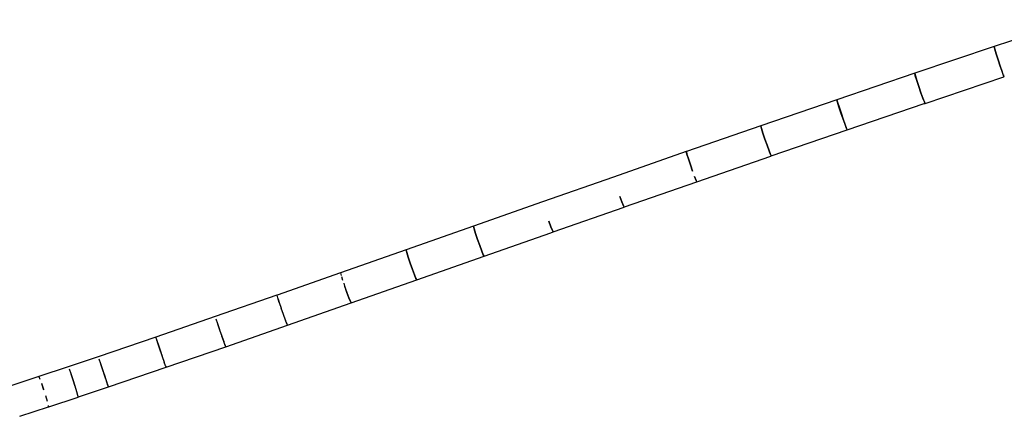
# Model space of a CAD drawing. Header units: millimetres. Extents: x 4480191 to 4481199, y -30324204 to -30323479.
# Tile 202 of 243: x 4480200.812 to 4480202.183, y -30323776.116 to -30323775.564. Entities that reach past the tile are written whole.
import ezdxf

# ---------------------------------------------------------------- set-up
doc = ezdxf.new("R2010")
doc.units = ezdxf.units.MM
doc.layers.add('EL-Condutos ARC (Teto)', color=150, linetype='Continuous', lineweight=25)

msp = doc.modelspace()

# ---------------------------------------------------------------- linework, layer by layer
at = {"layer": 'EL-Condutos ARC (Teto)'}
for p, q in [((4480202.282, -30323775.5637), (4480202.1693, -30323775.6011)), ((4480202.1692, -30323775.6011), (4480202.0587, -30323775.6383)), ((4480202.1701, -30323775.6047), (4480202.1692, -30323775.6011)), ((4480202.1693, -30323775.6011), (4480202.1702, -30323775.6047)), ((4480202.1721, -30323775.6113), (4480202.1701, -30323775.6047)), ((4480202.1702, -30323775.6047), (4480202.1723, -30323775.6113)), ((4480202.1749, -30323775.6197), (4480202.1721, -30323775.6113)), ((4480202.1723, -30323775.6113), (4480202.175, -30323775.6197)), ((4480202.1779, -30323775.6285), (4480202.1749, -30323775.6197)), ((4480202.175, -30323775.6197), (4480202.1779, -30323775.6285)), ((4480202.1779, -30323775.6285), (4480202.1806, -30323775.6362)), ((4480202.1806, -30323775.6361), (4480202.1779, -30323775.6285)), ((4480202.0586, -30323775.6383), (4480201.9503, -30323775.6752)), ((4480202.0595, -30323775.6419), (4480202.0586, -30323775.6383)), ((4480202.0587, -30323775.6383), (4480202.0596, -30323775.6419)), ((4480202.0615, -30323775.6484), (4480202.0595, -30323775.6419)), ((4480202.0596, -30323775.6419), (4480202.0617, -30323775.6485)), ((4480202.073, -30323775.6803), (4480202.183, -30323775.6433)), ((4480202.1825, -30323775.6413), (4480202.1806, -30323775.6361)), ((4480202.1823, -30323775.6408), (4480202.1825, -30323775.6413)), ((4480202.1834, -30323775.6431), (4480202.1825, -30323775.6413)), ((4480202.183, -30323775.6433), (4480202.1834, -30323775.6431)), ((4480202.0643, -30323775.6568), (4480202.0615, -30323775.6484)), ((4480202.0617, -30323775.6485), (4480202.0644, -30323775.6569)), ((4480202.0673, -30323775.6656), (4480202.0643, -30323775.6568)), ((4480202.0644, -30323775.6569), (4480202.0674, -30323775.6656)), ((4480202.0701, -30323775.6732), (4480202.0673, -30323775.6656)), ((4480202.0674, -30323775.6656), (4480202.0701, -30323775.6733)), ((4480201.9503, -30323775.6752), (4480201.8443, -30323775.7117)), ((4480201.9503, -30323775.6752), (4480201.9513, -30323775.6788)), ((4480201.9512, -30323775.6787), (4480201.9503, -30323775.6752)), ((4480201.9532, -30323775.6853), (4480201.9512, -30323775.6787)), ((4480201.9513, -30323775.6788), (4480201.9533, -30323775.6853)), ((4480201.9648, -30323775.7171), (4480202.0717, -30323775.6807)), ((4480202.0721, -30323775.6784), (4480202.0701, -30323775.6732)), ((4480202.0701, -30323775.6733), (4480202.0721, -30323775.6785)), ((4480202.0717, -30323775.6807), (4480202.073, -30323775.6803)), ((4480202.073, -30323775.6803), (4480202.0721, -30323775.6784)), ((4480202.0721, -30323775.6785), (4480202.0727, -30323775.6799)), ((4480201.9559, -30323775.6936), (4480201.9532, -30323775.6853)), ((4480201.9533, -30323775.6853), (4480201.956, -30323775.6937)), ((4480201.959, -30323775.7024), (4480201.9559, -30323775.6936)), ((4480201.956, -30323775.6937), (4480201.959, -30323775.7024)), ((4480201.8442, -30323775.7117), (4480201.7406, -30323775.7476)), ((4480201.8451, -30323775.7152), (4480201.8442, -30323775.7117)), ((4480201.8443, -30323775.7117), (4480201.8452, -30323775.7152)), ((4480201.959, -30323775.7024), (4480201.9618, -30323775.7101)), ((4480201.9618, -30323775.71), (4480201.959, -30323775.7024)), ((4480201.9638, -30323775.7153), (4480201.9618, -30323775.71)), ((4480201.9618, -30323775.7101), (4480201.9638, -30323775.7153)), ((4480201.8471, -30323775.7217), (4480201.8451, -30323775.7152)), ((4480201.8452, -30323775.7152), (4480201.8472, -30323775.7217)), ((4480201.8499, -30323775.73), (4480201.8471, -30323775.7217)), ((4480201.8472, -30323775.7217), (4480201.85, -30323775.7301)), ((4480201.8589, -30323775.7536), (4480201.9648, -30323775.7171)), ((4480201.9648, -30323775.7171), (4480201.9638, -30323775.7153)), ((4480201.853, -30323775.7388), (4480201.8499, -30323775.73)), ((4480201.85, -30323775.7301), (4480201.853, -30323775.7388)), ((4480201.853, -30323775.7388), (4480201.8558, -30323775.7465)), ((4480201.8558, -30323775.7464), (4480201.853, -30323775.7388)), ((4480201.7405, -30323775.7476), (4480201.6392, -30323775.783)), ((4480201.7414, -30323775.7511), (4480201.7405, -30323775.7476)), ((4480201.7406, -30323775.7476), (4480201.7414, -30323775.7511)), ((4480201.7414, -30323775.7511), (4480201.7435, -30323775.7576)), ((4480201.7434, -30323775.7576), (4480201.7414, -30323775.7511)), ((4480201.8579, -30323775.7517), (4480201.8558, -30323775.7464)), ((4480201.8558, -30323775.7465), (4480201.8579, -30323775.7517)), ((4480201.8579, -30323775.7517), (4480201.8588, -30323775.7536)), ((4480201.8589, -30323775.7536), (4480201.8579, -30323775.7517)), ((4480201.7462, -30323775.7659), (4480201.7434, -30323775.7576)), ((4480201.7435, -30323775.7576), (4480201.7462, -30323775.766)), ((4480201.7493, -30323775.7747), (4480201.7462, -30323775.7659)), ((4480201.7462, -30323775.766), (4480201.7493, -30323775.7747)), ((4480201.7553, -30323775.7895), (4480201.8584, -30323775.7537)), ((4480201.8584, -30323775.7537), (4480201.8589, -30323775.7536)), ((4480201.6392, -30323775.783), (4480201.5404, -30323775.8176)), ((4480201.6543, -30323775.8247), (4480201.7553, -30323775.7895)), ((4480201.7521, -30323775.7824), (4480201.7542, -30323775.7876)), ((4480201.7542, -30323775.7876), (4480201.7521, -30323775.7824)), ((4480201.7553, -30323775.7895), (4480201.7542, -30323775.7876)), ((4480201.5403, -30323775.8176), (4480201.444, -30323775.8515)), ((4480201.6508, -30323775.8177), (4480201.648, -30323775.81)), ((4480201.648, -30323775.8101), (4480201.6508, -30323775.8177)), ((4480201.6508, -30323775.8177), (4480201.653, -30323775.8229)), ((4480201.653, -30323775.8229), (4480201.6508, -30323775.8177)), ((4480201.5552, -30323775.8595), (4480201.654, -30323775.8248)), ((4480201.654, -30323775.8248), (4480201.653, -30323775.8229)), ((4480201.653, -30323775.8229), (4480201.654, -30323775.8248)), ((4480201.654, -30323775.8248), (4480201.6543, -30323775.8247)), ((4480201.5491, -30323775.8447), (4480201.552, -30323775.8524)), ((4480201.552, -30323775.8523), (4480201.5491, -30323775.8447)), ((4480201.444, -30323775.8515), (4480201.3502, -30323775.8846)), ((4480201.444, -30323775.8515), (4480201.4449, -30323775.855)), ((4480201.4449, -30323775.855), (4480201.444, -30323775.8515)), ((4480201.4449, -30323775.855), (4480201.4469, -30323775.8615)), ((4480201.4469, -30323775.8615), (4480201.4449, -30323775.855)), ((4480201.4469, -30323775.8615), (4480201.4497, -30323775.8698)), ((4480201.4497, -30323775.8698), (4480201.4469, -30323775.8615)), ((4480201.4589, -30323775.8934), (4480201.552, -30323775.8606)), ((4480201.5542, -30323775.8576), (4480201.552, -30323775.8523)), ((4480201.552, -30323775.8524), (4480201.5542, -30323775.8576)), ((4480201.552, -30323775.8606), (4480201.5552, -30323775.8595)), ((4480201.5542, -30323775.8576), (4480201.5551, -30323775.8594)), ((4480201.5552, -30323775.8595), (4480201.5542, -30323775.8576)), ((4480201.5551, -30323775.8594), (4480201.5552, -30323775.8595)), ((4480201.4497, -30323775.8698), (4480201.4528, -30323775.8786)), ((4480201.4528, -30323775.8786), (4480201.4497, -30323775.8698)), ((4480201.3502, -30323775.8846), (4480201.259, -30323775.9166)), ((4480201.3511, -30323775.888), (4480201.3502, -30323775.8846)), ((4480201.3502, -30323775.8846), (4480201.3511, -30323775.888)), ((4480201.3531, -30323775.8945), (4480201.3511, -30323775.888)), ((4480201.3511, -30323775.888), (4480201.3531, -30323775.8945)), ((4480201.4528, -30323775.8786), (4480201.4557, -30323775.8862)), ((4480201.4557, -30323775.8862), (4480201.4528, -30323775.8786)), ((4480201.4557, -30323775.8862), (4480201.4578, -30323775.8915)), ((4480201.4578, -30323775.8915), (4480201.4557, -30323775.8862)), ((4480201.3559, -30323775.9028), (4480201.3531, -30323775.8945)), ((4480201.3531, -30323775.8945), (4480201.3559, -30323775.9028)), ((4480201.3559, -30323775.9028), (4480201.359, -30323775.9116)), ((4480201.359, -30323775.9116), (4480201.3559, -30323775.9028)), ((4480201.3651, -30323775.9264), (4480201.4589, -30323775.8934)), ((4480201.4578, -30323775.8915), (4480201.4588, -30323775.8933)), ((4480201.4589, -30323775.8934), (4480201.4578, -30323775.8915)), ((4480201.4588, -30323775.8933), (4480201.4589, -30323775.8934)), ((4480201.2589, -30323775.9167), (4480201.1705, -30323775.9476)), ((4480201.259, -30323775.9166), (4480201.2589, -30323775.9167)), ((4480201.259, -30323775.9166), (4480201.2599, -30323775.9201)), ((4480201.259, -30323775.9166), (4480201.259, -30323775.9166)), ((4480201.359, -30323775.9116), (4480201.3619, -30323775.9192)), ((4480201.3619, -30323775.9192), (4480201.359, -30323775.9116)), ((4480201.2604, -30323775.9217), (4480201.2619, -30323775.9266)), ((4480201.2634, -30323775.931), (4480201.2647, -30323775.9349)), ((4480201.2738, -30323775.9585), (4480201.3651, -30323775.9264)), ((4480201.3619, -30323775.9192), (4480201.364, -30323775.9245)), ((4480201.364, -30323775.9245), (4480201.3619, -30323775.9192)), ((4480201.364, -30323775.9245), (4480201.3651, -30323775.9264)), ((4480201.3651, -30323775.9264), (4480201.364, -30323775.9245)), ((4480201.2647, -30323775.9349), (4480201.2678, -30323775.9437)), ((4480201.2679, -30323775.9437), (4480201.2648, -30323775.9349)), ((4480201.2678, -30323775.9437), (4480201.2707, -30323775.9513)), ((4480201.2707, -30323775.9513), (4480201.2679, -30323775.9437)), ((4480201.1704, -30323775.9477), (4480201.0846, -30323775.9775)), ((4480201.1705, -30323775.9476), (4480201.1704, -30323775.9477)), ((4480201.1715, -30323775.9511), (4480201.1705, -30323775.9476)), ((4480201.1705, -30323775.9476), (4480201.1705, -30323775.9476)), ((4480201.1714, -30323775.9511), (4480201.1724, -30323775.9543)), ((4480201.1736, -30323775.9576), (4480201.1715, -30323775.9511)), ((4480201.1724, -30323775.9543), (4480201.1734, -30323775.9576)), ((4480201.1734, -30323775.9576), (4480201.1762, -30323775.9657)), ((4480201.1852, -30323775.9895), (4480201.2738, -30323775.9585)), ((4480201.2728, -30323775.9566), (4480201.2707, -30323775.9513)), ((4480201.2707, -30323775.9513), (4480201.2728, -30323775.9566)), ((4480201.2728, -30323775.9566), (4480201.2738, -30323775.9585)), ((4480201.2738, -30323775.9585), (4480201.2728, -30323775.9566)), ((4480201.1762, -30323775.9657), (4480201.1762, -30323775.9659)), ((4480201.1794, -30323775.9747), (4480201.1764, -30323775.9659)), ((4480201.0846, -30323775.9775), (4480201.0016, -30323776.0061)), ((4480201.0846, -30323775.9775), (4480201.0846, -30323775.9775)), ((4480201.0847, -30323775.9775), (4480201.0847, -30323775.9775)), ((4480201.0879, -30323775.9874), (4480201.0858, -30323775.9809)), ((4480201.1822, -30323775.9823), (4480201.1794, -30323775.9747)), ((4480201.1815, -30323775.9806), (4480201.1822, -30323775.9823)), ((4480201.1843, -30323775.9876), (4480201.1822, -30323775.9823)), ((4480201.183, -30323775.9844), (4480201.1843, -30323775.9876)), ((4480201.0877, -30323775.9874), (4480201.0905, -30323775.9958)), ((4480201.0907, -30323775.9958), (4480201.0879, -30323775.9874)), ((4480201.0905, -30323775.9958), (4480201.0936, -30323776.0045)), ((4480201.0993, -30323776.0194), (4480201.1852, -30323775.9895)), ((4480201.1843, -30323775.9876), (4480201.1852, -30323775.9895)), ((4480201.1852, -30323775.9895), (4480201.1843, -30323775.9876)), ((4480201.0016, -30323776.0061), (4480200.9214, -30323776.0334)), ((4480201.0017, -30323776.0061), (4480201.0016, -30323776.0061)), ((4480201.0016, -30323776.0061), (4480201.0016, -30323776.0061)), ((4480201.0029, -30323776.0096), (4480201.0017, -30323776.0061)), ((4480201.0017, -30323776.0061), (4480201.0017, -30323776.0061)), ((4480201.0026, -30323776.0096), (4480201.0048, -30323776.0161)), ((4480201.005, -30323776.0161), (4480201.0029, -30323776.0096)), ((4480201.0936, -30323776.0045), (4480201.0964, -30323776.0122)), ((4480201.0965, -30323776.0122), (4480201.0937, -30323776.0045)), ((4480201.0984, -30323776.0175), (4480201.0965, -30323776.0122)), ((4480201.0048, -30323776.0161), (4480201.0076, -30323776.0244)), ((4480201.0078, -30323776.0244), (4480201.005, -30323776.0161)), ((4480201.0076, -30323776.0244), (4480201.0106, -30323776.0332)), ((4480201.0108, -30323776.0332), (4480201.0078, -30323776.0244)), ((4480201.0161, -30323776.048), (4480201.0993, -30323776.0194)), ((4480201.0976, -30323776.0155), (4480201.0984, -30323776.0175)), ((4480201.0993, -30323776.0194), (4480201.0984, -30323776.0175)), ((4480201.0984, -30323776.0175), (4480201.0993, -30323776.0194)), ((4480200.9214, -30323776.0334), (4480200.8796, -30323776.0474)), ((4480200.9216, -30323776.0333), (4480200.9214, -30323776.0334)), ((4480200.9214, -30323776.0334), (4480200.9214, -30323776.0334)), ((4480200.9251, -30323776.0433), (4480200.9229, -30323776.0368)), ((4480201.0106, -30323776.0332), (4480201.0133, -30323776.0408)), ((4480201.0153, -30323776.0461), (4480201.0135, -30323776.0409)), ((4480200.8796, -30323776.0474), (4480200.8387, -30323776.061)), ((4480200.8797, -30323776.0474), (4480200.8796, -30323776.0474)), ((4480200.8796, -30323776.0474), (4480200.8796, -30323776.0474)), ((4480200.8798, -30323776.0474), (4480200.8797, -30323776.0474)), ((4480200.8837, -30323776.0573), (4480200.8813, -30323776.0508)), ((4480200.9247, -30323776.0434), (4480200.9275, -30323776.0517)), ((4480200.928, -30323776.0517), (4480200.9251, -30323776.0433)), ((4480200.9275, -30323776.0517), (4480200.9305, -30323776.0605)), ((4480200.9309, -30323776.0604), (4480200.928, -30323776.0517)), ((4480200.9357, -30323776.0754), (4480201.016, -30323776.0481)), ((4480201.0152, -30323776.0459), (4480201.0153, -30323776.0461)), ((4480201.0155, -30323776.0465), (4480201.0153, -30323776.0461)), ((4480201.0155, -30323776.0465), (4480201.0161, -30323776.048)), ((4480201.016, -30323776.0481), (4480201.0155, -30323776.0465)), ((4480200.8387, -30323776.061), (4480200.7986, -30323776.0742)), ((4480200.8387, -30323776.061), (4480200.8402, -30323776.0645)), ((4480200.8389, -30323776.061), (4480200.8387, -30323776.061)), ((4480200.8387, -30323776.061), (4480200.8387, -30323776.061)), ((4480200.8389, -30323776.0612), (4480200.8389, -30323776.061)), ((4480200.8832, -30323776.0574), (4480200.886, -30323776.0657)), ((4480200.8866, -30323776.0656), (4480200.8837, -30323776.0573)), ((4480200.886, -30323776.0657), (4480200.889, -30323776.0745)), ((4480200.8894, -30323776.0744), (4480200.8866, -30323776.0656)), ((4480200.9305, -30323776.0605), (4480200.9331, -30323776.0682)), ((4480200.9334, -30323776.0682), (4480200.9309, -30323776.0604)), ((4480200.9331, -30323776.0682), (4480200.935, -30323776.0734)), ((4480200.9351, -30323776.0734), (4480200.9334, -30323776.0682)), ((4480200.8426, -30323776.0709), (4480200.8454, -30323776.0793)), ((4480200.8459, -30323776.0792), (4480200.843, -30323776.0709)), ((4480200.8918, -30323776.0822), (4480200.8894, -30323776.0744)), ((4480200.8933, -30323776.0875), (4480200.8918, -30323776.0822)), ((4480200.8939, -30323776.0894), (4480200.9356, -30323776.0754)), ((4480200.9354, -30323776.0746), (4480200.9351, -30323776.0734)), ((4480200.9356, -30323776.0754), (4480200.9354, -30323776.0746)), ((4480200.9354, -30323776.0746), (4480200.9357, -30323776.0754)), ((4480200.851, -30323776.0958), (4480200.8487, -30323776.088)), ((4480200.8528, -30323776.1031), (4480200.8936, -30323776.0895)), ((4480200.8935, -30323776.0889), (4480200.8933, -30323776.0875)), ((4480200.8936, -30323776.0895), (4480200.8935, -30323776.0889)), ((4480200.8935, -30323776.0889), (4480200.8937, -30323776.0895)), ((4480200.8937, -30323776.0895), (4480200.8938, -30323776.0895)), ((4480200.8938, -30323776.0895), (4480200.8939, -30323776.0894)), ((4480200.8125, -30323776.1163), (4480200.8524, -30323776.1032)), ((4480200.8524, -30323776.1023), (4480200.8523, -30323776.1012)), ((4480200.8524, -30323776.1032), (4480200.8524, -30323776.1023)), ((4480200.8524, -30323776.1023), (4480200.8525, -30323776.1032)), ((4480200.8525, -30323776.1032), (4480200.8527, -30323776.1031)), ((4480200.8527, -30323776.1031), (4480200.8528, -30323776.1031)), ((4480200.8122, -30323776.1164), (4480200.8125, -30323776.1163))]:
    msp.add_line(p, q, dxfattribs=at)

doc.saveas('drawing.dxf')
